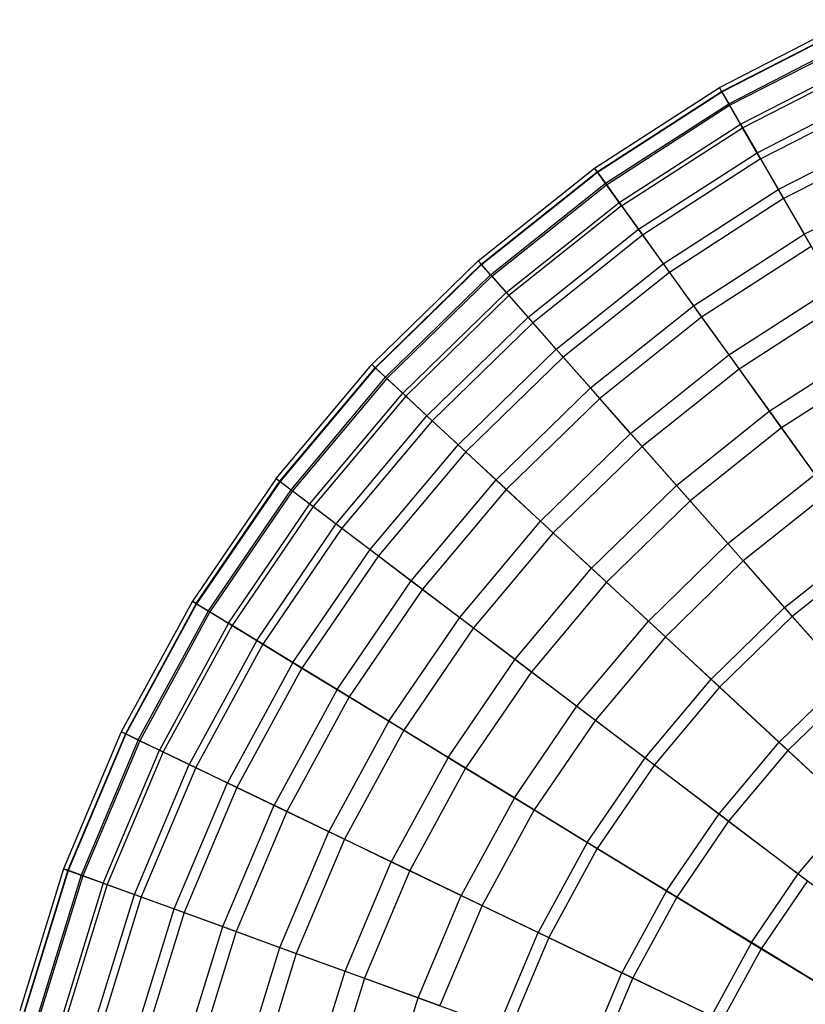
# Model space of a CAD drawing. Extents: x 0.1 to 25.1, y -5.4 to 12.3.
# Tile 12 of 107: x 6.8 to 10, y 2.1 to 6. Entities that reach past the tile are written whole.
import ezdxf

# ---------------------------------------------------------------- set-up
doc = ezdxf.new("R2010")
doc.units = 0
doc.header["$LTSCALE"] = 2.54
doc.layers.get('0').update_dxf_attribs({"color": 13, "linetype": 'CONTINUOUS'})

# ---------------------------------------------------------------- blocks, each defined once
blk = doc.blocks.new('GRUPUJ_1')
at = {"color": 0}
for p, q in [((9.5, 11.1943, 12.825), (10.0323, 11.4672, 12.825)), ((9.5, 11.1943, 12.825), (10.0323, 11.4672, 12.825)), ((9.5093, 11.1783, 12.3542), (10.0399, 11.4503, 12.3542)), ((9.5093, 11.1783, 12.3542), (10.0399, 11.4503, 12.3542)), ((9.5101, 11.1769, 13.3159), (10.0406, 11.4488, 13.3159)), ((9.5101, 11.1769, 13.3159), (10.0406, 11.4488, 13.3159)), ((9.5376, 11.1292, 11.8783), (10.0632, 11.3987, 11.8783)), ((9.5376, 11.1292, 11.8783), (10.0632, 11.3987, 11.8783)), ((9.5414, 11.1226, 13.8181), (10.0663, 11.3917, 13.8181)), ((9.5414, 11.1226, 13.8181), (10.0663, 11.3917, 13.8181)), ((9.5851, 11.047, 11.4064), (10.1022, 11.3121, 11.4064)), ((9.5851, 11.047, 11.4064), (10.1022, 11.3121, 11.4064)), ((9.5936, 11.0322, 14.3119), (10.1093, 11.2966, 14.3119)), ((9.5936, 11.0322, 14.3119), (10.1093, 11.2966, 14.3119)), ((8.9975, 10.8698, 12.825), (9.5, 11.1943, 12.825)), ((8.9975, 10.8698, 12.825), (9.5, 11.1943, 12.825)), ((9.0083, 10.8547, 12.3542), (9.5093, 11.1783, 12.3542)), ((9.0083, 10.8547, 12.3542), (9.5093, 11.1783, 12.3542)), ((9.0093, 10.8534, 13.3159), (9.5101, 11.1769, 13.3159)), ((9.0093, 10.8534, 13.3159), (9.5101, 11.1769, 13.3159)), ((9.5101, 11.1769, 13.3159), (9.5, 11.1943, 12.825)), ((9.5, 11.1943, 12.825), (9.5093, 11.1783, 12.3542)), ((9.5, 11.1943, 12.825), (9.5093, 11.1783, 12.3542)), ((9.5101, 11.1769, 13.3159), (9.5, 11.1943, 12.825)), ((9.5093, 11.1783, 12.3542), (9.5376, 11.1292, 11.8783)), ((9.5093, 11.1783, 12.3542), (9.5376, 11.1292, 11.8783)), ((9.5414, 11.1226, 13.8181), (9.5101, 11.1769, 13.3159)), ((9.5414, 11.1226, 13.8181), (9.5101, 11.1769, 13.3159)), ((9.6516, 10.9317, 10.9418), (10.157, 11.1908, 10.9418)), ((9.6516, 10.9317, 10.9418), (10.157, 11.1908, 10.9418)), ((9.6661, 10.9066, 14.7938), (10.1689, 11.1644, 14.7938)), ((9.6661, 10.9066, 14.7938), (10.1689, 11.1644, 14.7938)), ((9.0414, 10.8087, 11.8783), (9.5376, 11.1292, 11.8783)), ((9.0414, 10.8087, 11.8783), (9.5376, 11.1292, 11.8783)), ((9.0459, 10.8026, 13.8181), (9.5414, 11.1226, 13.8181)), ((9.0459, 10.8026, 13.8181), (9.5414, 11.1226, 13.8181)), ((9.5376, 11.1292, 11.8783), (9.5851, 11.047, 11.4064)), ((9.5376, 11.1292, 11.8783), (9.5851, 11.047, 11.4064)), ((9.5936, 11.0322, 14.3119), (9.5414, 11.1226, 13.8181)), ((9.5936, 11.0322, 14.3119), (9.5414, 11.1226, 13.8181)), ((9.0968, 10.7317, 11.4064), (9.5851, 11.047, 11.4064)), ((9.0968, 10.7317, 11.4064), (9.5851, 11.047, 11.4064)), ((9.1068, 10.7178, 14.3119), (9.5936, 11.0322, 14.3119)), ((9.1068, 10.7178, 14.3119), (9.5936, 11.0322, 14.3119)), ((9.5851, 11.047, 11.4064), (9.6516, 10.9317, 10.9418)), ((9.5851, 11.047, 11.4064), (9.6516, 10.9317, 10.9418)), ((9.6661, 10.9066, 14.7938), (9.5936, 11.0322, 14.3119)), ((9.6661, 10.9066, 14.7938), (9.5936, 11.0322, 14.3119)), ((9.737, 10.7837, 10.4875), (10.2272, 11.0351, 10.4875)), ((9.737, 10.7837, 10.4875), (10.2272, 11.0351, 10.4875)), ((10.2447, 10.9963, 15.2605), (9.7583, 10.7469, 15.2605)), ((10.2447, 10.9963, 15.2605), (9.7583, 10.7469, 15.2605)), ((9.1745, 10.6236, 10.9418), (9.6516, 10.9317, 10.9418)), ((9.1745, 10.6236, 10.9418), (9.6516, 10.9317, 10.9418)), ((9.6661, 10.9066, 14.7938), (9.1915, 10.6, 14.7938)), ((9.6661, 10.9066, 14.7938), (9.1915, 10.6, 14.7938)), ((9.6516, 10.9317, 10.9418), (9.737, 10.7837, 10.4875)), ((9.6516, 10.9317, 10.9418), (9.737, 10.7837, 10.4875)), ((9.6661, 10.9066, 14.7938), (9.7583, 10.7469, 15.2605)), ((9.6661, 10.9066, 14.7938), (9.7583, 10.7469, 15.2605)), ((8.5299, 10.4968, 12.825), (8.9975, 10.8698, 12.825)), ((8.5299, 10.4968, 12.825), (8.9975, 10.8698, 12.825)), ((9.0093, 10.8534, 13.3159), (8.9975, 10.8698, 12.825)), ((8.9975, 10.8698, 12.825), (9.0083, 10.8547, 12.3542)), ((9.0093, 10.8534, 13.3159), (8.9975, 10.8698, 12.825)), ((8.9975, 10.8698, 12.825), (9.0083, 10.8547, 12.3542)), ((8.5421, 10.4829, 12.3542), (9.0083, 10.8547, 12.3542)), ((8.5421, 10.4829, 12.3542), (9.0083, 10.8547, 12.3542)), ((8.5432, 10.4817, 13.3159), (9.0093, 10.8534, 13.3159)), ((8.5432, 10.4817, 13.3159), (9.0093, 10.8534, 13.3159)), ((9.0083, 10.8547, 12.3542), (9.0414, 10.8087, 11.8783)), ((9.0083, 10.8547, 12.3542), (9.0414, 10.8087, 11.8783)), ((9.0459, 10.8026, 13.8181), (9.0093, 10.8534, 13.3159)), ((9.0459, 10.8026, 13.8181), (9.0093, 10.8534, 13.3159)), ((9.841, 10.6037, 10.0467), (10.3128, 10.8455, 10.0467)), ((9.841, 10.6037, 10.0467), (10.3128, 10.8455, 10.0467)), ((8.5796, 10.4405, 11.8783), (9.0414, 10.8087, 11.8783)), ((8.5796, 10.4405, 11.8783), (9.0414, 10.8087, 11.8783)), ((8.5846, 10.4348, 13.8181), (9.0459, 10.8026, 13.8181)), ((8.5846, 10.4348, 13.8181), (9.0459, 10.8026, 13.8181)), ((9.0414, 10.8087, 11.8783), (9.0968, 10.7317, 11.4064)), ((9.0414, 10.8087, 11.8783), (9.0968, 10.7317, 11.4064)), ((9.1068, 10.7178, 14.3119), (9.0459, 10.8026, 13.8181)), ((9.1068, 10.7178, 14.3119), (9.0459, 10.8026, 13.8181)), ((9.2743, 10.4849, 10.4875), (9.737, 10.7837, 10.4875)), ((9.2743, 10.4849, 10.4875), (9.737, 10.7837, 10.4875)), ((9.737, 10.7837, 10.4875), (9.841, 10.6037, 10.0467)), ((9.737, 10.7837, 10.4875), (9.841, 10.6037, 10.0467)), ((9.7583, 10.7469, 15.2605), (9.2991, 10.4504, 15.2605)), ((9.7583, 10.7469, 15.2605), (9.2991, 10.4504, 15.2605)), ((9.7583, 10.7469, 15.2605), (9.8693, 10.5547, 15.709)), ((9.7583, 10.7469, 15.2605), (9.8693, 10.5547, 15.709)), ((8.6424, 10.3693, 11.4064), (9.0968, 10.7317, 11.4064)), ((8.6424, 10.3693, 11.4064), (9.0968, 10.7317, 11.4064)), ((9.1068, 10.7178, 14.3119), (8.6537, 10.3565, 14.3119)), ((9.1068, 10.7178, 14.3119), (8.6537, 10.3565, 14.3119)), ((9.0968, 10.7317, 11.4064), (9.1745, 10.6236, 10.9418)), ((9.0968, 10.7317, 11.4064), (9.1745, 10.6236, 10.9418)), ((9.1068, 10.7178, 14.3119), (9.1915, 10.6, 14.7938)), ((9.1068, 10.7178, 14.3119), (9.1915, 10.6, 14.7938)), ((8.7305, 10.2695, 10.9418), (9.1745, 10.6236, 10.9418)), ((8.7305, 10.2695, 10.9418), (9.1745, 10.6236, 10.9418)), ((9.1745, 10.6236, 10.9418), (9.2743, 10.4849, 10.4875)), ((9.1745, 10.6236, 10.9418), (9.2743, 10.4849, 10.4875)), ((9.1915, 10.6, 14.7938), (8.7497, 10.2477, 14.7938)), ((9.1915, 10.6, 14.7938), (8.7497, 10.2477, 14.7938)), ((9.1915, 10.6, 14.7938), (9.2991, 10.4504, 15.2605)), ((9.1915, 10.6, 14.7938), (9.2991, 10.4504, 15.2605)), ((9.3957, 10.316, 10.0467), (9.841, 10.6037, 10.0467)), ((9.3957, 10.316, 10.0467), (9.841, 10.6037, 10.0467)), ((9.841, 10.6037, 10.0467), (9.9631, 10.3922, 9.6225)), ((9.841, 10.6037, 10.0467), (9.9631, 10.3922, 9.6225)), ((9.8693, 10.5547, 15.709), (9.4287, 10.2701, 15.709)), ((9.8693, 10.5547, 15.709), (9.4287, 10.2701, 15.709)), ((8.5299, 10.4968, 12.825), (8.1017, 10.0792, 12.825)), ((8.5299, 10.4968, 12.825), (8.1017, 10.0792, 12.825)), ((8.5421, 10.4829, 12.3542), (8.1153, 10.0666, 12.3542)), ((8.5421, 10.4829, 12.3542), (8.1153, 10.0666, 12.3542)), ((8.1164, 10.0655, 13.3159), (8.5432, 10.4817, 13.3159)), ((8.1164, 10.0655, 13.3159), (8.5432, 10.4817, 13.3159)), ((8.5432, 10.4817, 13.3159), (8.5299, 10.4968, 12.825)), ((8.5421, 10.4829, 12.3542), (8.5299, 10.4968, 12.825)), ((8.5421, 10.4829, 12.3542), (8.5299, 10.4968, 12.825)), ((8.5432, 10.4817, 13.3159), (8.5299, 10.4968, 12.825)), ((8.5796, 10.4405, 11.8783), (8.5421, 10.4829, 12.3542)), ((8.5796, 10.4405, 11.8783), (8.5421, 10.4829, 12.3542)), ((8.5846, 10.4348, 13.8181), (8.5432, 10.4817, 13.3159)), ((8.5846, 10.4348, 13.8181), (8.5432, 10.4817, 13.3159)), ((8.8436, 10.1414, 10.4875), (9.2743, 10.4849, 10.4875)), ((8.8436, 10.1414, 10.4875), (9.2743, 10.4849, 10.4875)), ((9.2743, 10.4849, 10.4875), (9.3957, 10.316, 10.0467)), ((9.2743, 10.4849, 10.4875), (9.3957, 10.316, 10.0467)), ((8.5796, 10.4405, 11.8783), (8.1568, 10.028, 11.8783)), ((8.5796, 10.4405, 11.8783), (8.1568, 10.028, 11.8783)), ((8.5846, 10.4348, 13.8181), (8.1624, 10.0229, 13.8181)), ((8.5846, 10.4348, 13.8181), (8.1624, 10.0229, 13.8181)), ((8.6424, 10.3693, 11.4064), (8.5796, 10.4405, 11.8783)), ((8.6424, 10.3693, 11.4064), (8.5796, 10.4405, 11.8783)), ((8.5846, 10.4348, 13.8181), (8.6537, 10.3565, 14.3119)), ((8.5846, 10.4348, 13.8181), (8.6537, 10.3565, 14.3119)), ((9.2991, 10.4504, 15.2605), (8.8717, 10.1095, 15.2605)), ((9.2991, 10.4504, 15.2605), (8.8717, 10.1095, 15.2605)), ((9.2991, 10.4504, 15.2605), (9.4287, 10.2701, 15.709)), ((9.2991, 10.4504, 15.2605), (9.4287, 10.2701, 15.709)), ((9.5382, 10.1178, 9.6225), (9.9631, 10.3922, 9.6225)), ((9.5382, 10.1178, 9.6225), (9.9631, 10.3922, 9.6225)), ((8.6424, 10.3693, 11.4064), (8.2264, 9.9635, 11.4064)), ((8.6424, 10.3693, 11.4064), (8.2264, 9.9635, 11.4064)), ((8.6537, 10.3565, 14.3119), (8.2389, 9.9519, 14.3119)), ((8.6537, 10.3565, 14.3119), (8.2389, 9.9519, 14.3119)), ((8.7305, 10.2695, 10.9418), (8.6424, 10.3693, 11.4064)), ((8.7305, 10.2695, 10.9418), (8.6424, 10.3693, 11.4064)), ((8.6537, 10.3565, 14.3119), (8.7497, 10.2477, 14.7938)), ((8.6537, 10.3565, 14.3119), (8.7497, 10.2477, 14.7938)), ((8.9812, 9.9855, 10.0467), (9.3957, 10.316, 10.0467)), ((8.9812, 9.9855, 10.0467), (9.3957, 10.316, 10.0467)), ((9.3957, 10.316, 10.0467), (9.5382, 10.1178, 9.6225)), ((9.3957, 10.316, 10.0467), (9.5382, 10.1178, 9.6225)), ((9.9982, 10.3313, 16.1363), (9.5792, 10.0607, 16.1363)), ((9.9982, 10.3313, 16.1363), (9.5792, 10.0607, 16.1363)), ((8.7305, 10.2695, 10.9418), (8.3239, 9.8729, 10.9418)), ((8.7305, 10.2695, 10.9418), (8.3239, 9.8729, 10.9418)), ((8.8436, 10.1414, 10.4875), (8.7305, 10.2695, 10.9418)), ((8.8436, 10.1414, 10.4875), (8.7305, 10.2695, 10.9418)), ((9.4287, 10.2701, 15.709), (9.0186, 9.9431, 15.709)), ((9.4287, 10.2701, 15.709), (9.0186, 9.9431, 15.709)), ((9.4287, 10.2701, 15.709), (9.5792, 10.0607, 16.1363)), ((9.4287, 10.2701, 15.709), (9.5792, 10.0607, 16.1363)), ((8.7497, 10.2477, 14.7938), (8.3452, 9.8532, 14.7938)), ((8.7497, 10.2477, 14.7938), (8.3452, 9.8532, 14.7938)), ((8.7497, 10.2477, 14.7938), (8.8717, 10.1095, 15.2605)), ((8.7497, 10.2477, 14.7938), (8.8717, 10.1095, 15.2605)), ((9.7011, 9.8912, 9.218), (10.1026, 10.1505, 9.218)), ((9.7011, 9.8912, 9.218), (10.1026, 10.1505, 9.218)), ((8.8436, 10.1414, 10.4875), (8.4492, 9.7567, 10.4875)), ((8.8436, 10.1414, 10.4875), (8.4492, 9.7567, 10.4875)), ((8.8717, 10.1095, 15.2605), (8.4803, 9.7278, 15.2605)), ((8.8717, 10.1095, 15.2605), (8.4803, 9.7278, 15.2605)), ((8.9812, 9.9855, 10.0467), (8.8436, 10.1414, 10.4875)), ((8.9812, 9.9855, 10.0467), (8.8436, 10.1414, 10.4875)), ((8.8717, 10.1095, 15.2605), (9.0186, 9.9431, 15.709)), ((8.8717, 10.1095, 15.2605), (9.0186, 9.9431, 15.709)), ((9.1427, 9.8024, 9.6225), (9.5382, 10.1178, 9.6225)), ((9.1427, 9.8024, 9.6225), (9.5382, 10.1178, 9.6225)), ((9.5382, 10.1178, 9.6225), (9.7011, 9.8912, 9.218)), ((9.5382, 10.1178, 9.6225), (9.7011, 9.8912, 9.218)), ((7.7172, 9.621, 12.825), (8.1017, 10.0792, 12.825)), ((7.7172, 9.621, 12.825), (8.1017, 10.0792, 12.825)), ((7.732, 9.6098, 12.3542), (8.1153, 10.0666, 12.3542)), ((7.732, 9.6098, 12.3542), (8.1153, 10.0666, 12.3542)), ((8.1164, 10.0655, 13.3159), (7.7332, 9.6088, 13.3159)), ((8.1164, 10.0655, 13.3159), (7.7332, 9.6088, 13.3159)), ((8.1164, 10.0655, 13.3159), (8.1017, 10.0792, 12.825)), ((8.1017, 10.0792, 12.825), (8.1153, 10.0666, 12.3542)), ((8.1017, 10.0792, 12.825), (8.1153, 10.0666, 12.3542)), ((8.1164, 10.0655, 13.3159), (8.1017, 10.0792, 12.825)), ((8.1153, 10.0666, 12.3542), (8.1568, 10.028, 11.8783)), ((8.1153, 10.0666, 12.3542), (8.1568, 10.028, 11.8783)), ((8.1164, 10.0655, 13.3159), (8.1624, 10.0229, 13.8181)), ((8.1164, 10.0655, 13.3159), (8.1624, 10.0229, 13.8181)), ((10.1441, 10.0787, 16.5396), (9.7495, 9.8239, 16.5396)), ((10.1441, 10.0787, 16.5396), (9.7495, 9.8239, 16.5396)), ((7.7771, 9.5756, 11.8783), (8.1568, 10.028, 11.8783)), ((7.7771, 9.5756, 11.8783), (8.1568, 10.028, 11.8783)), ((8.1568, 10.028, 11.8783), (8.2264, 9.9635, 11.4064)), ((8.1568, 10.028, 11.8783), (8.2264, 9.9635, 11.4064)), ((9.5792, 10.0607, 16.1363), (9.1892, 9.7497, 16.1363)), ((9.5792, 10.0607, 16.1363), (9.1892, 9.7497, 16.1363)), ((9.5792, 10.0607, 16.1363), (9.7495, 9.8239, 16.5396)), ((9.5792, 10.0607, 16.1363), (9.7495, 9.8239, 16.5396)), ((8.1624, 10.0229, 13.8181), (7.7832, 9.571, 13.8181)), ((8.1624, 10.0229, 13.8181), (7.7832, 9.571, 13.8181)), ((8.1624, 10.0229, 13.8181), (8.2389, 9.9519, 14.3119)), ((8.1624, 10.0229, 13.8181), (8.2389, 9.9519, 14.3119)), ((7.8528, 9.5183, 11.4064), (8.2264, 9.9635, 11.4064)), ((7.8528, 9.5183, 11.4064), (8.2264, 9.9635, 11.4064)), ((8.2389, 9.9519, 14.3119), (7.8664, 9.5079, 14.3119)), ((8.2389, 9.9519, 14.3119), (7.8664, 9.5079, 14.3119)), ((8.2264, 9.9635, 11.4064), (8.3239, 9.8729, 10.9418)), ((8.2264, 9.9635, 11.4064), (8.3239, 9.8729, 10.9418)), ((8.2389, 9.9519, 14.3119), (8.3452, 9.8532, 14.7938)), ((8.2389, 9.9519, 14.3119), (8.3452, 9.8532, 14.7938)), ((8.9812, 9.9855, 10.0467), (8.6016, 9.6153, 10.0467)), ((8.9812, 9.9855, 10.0467), (8.6016, 9.6153, 10.0467)), ((9.1427, 9.8024, 9.6225), (8.9812, 9.9855, 10.0467)), ((9.1427, 9.8024, 9.6225), (8.9812, 9.9855, 10.0467)), ((9.0186, 9.9431, 15.709), (8.6431, 9.5768, 15.709)), ((9.0186, 9.9431, 15.709), (8.6431, 9.5768, 15.709)), ((9.0186, 9.9431, 15.709), (9.1892, 9.7497, 16.1363)), ((9.0186, 9.9431, 15.709), (9.1892, 9.7497, 16.1363)), ((7.9589, 9.4379, 10.9418), (8.3239, 9.8729, 10.9418)), ((7.9589, 9.4379, 10.9418), (8.3239, 9.8729, 10.9418)), ((8.3239, 9.8729, 10.9418), (8.4492, 9.7567, 10.4875)), ((8.3239, 9.8729, 10.9418), (8.4492, 9.7567, 10.4875)), ((9.3274, 9.5931, 9.218), (9.7011, 9.8912, 9.218)), ((9.3274, 9.5931, 9.218), (9.7011, 9.8912, 9.218)), ((9.7011, 9.8912, 9.218), (9.8836, 9.6373, 8.8361)), ((9.7011, 9.8912, 9.218), (9.8836, 9.6373, 8.8361)), ((8.3452, 9.8532, 14.7938), (7.982, 9.4204, 14.7938)), ((8.3452, 9.8532, 14.7938), (7.982, 9.4204, 14.7938)), ((8.3452, 9.8532, 14.7938), (8.4803, 9.7278, 15.2605)), ((8.3452, 9.8532, 14.7938), (8.4803, 9.7278, 15.2605)), ((9.1427, 9.8024, 9.6225), (8.7806, 9.4492, 9.6225)), ((9.1427, 9.8024, 9.6225), (8.7806, 9.4492, 9.6225)), ((9.3274, 9.5931, 9.218), (9.1427, 9.8024, 9.6225)), ((9.3274, 9.5931, 9.218), (9.1427, 9.8024, 9.6225)), ((9.7495, 9.8239, 16.5396), (9.3822, 9.531, 16.5396)), ((9.7495, 9.8239, 16.5396), (9.3822, 9.531, 16.5396)), ((9.7495, 9.8239, 16.5396), (9.9381, 9.5615, 16.9164)), ((9.7495, 9.8239, 16.5396), (9.9381, 9.5615, 16.9164)), ((8.0951, 9.3347, 10.4875), (8.4492, 9.7567, 10.4875)), ((8.0951, 9.3347, 10.4875), (8.4492, 9.7567, 10.4875)), ((8.4492, 9.7567, 10.4875), (8.6016, 9.6153, 10.0467)), ((8.4492, 9.7567, 10.4875), (8.6016, 9.6153, 10.0467)), ((9.1892, 9.7497, 16.1363), (8.8321, 9.4014, 16.1363)), ((9.1892, 9.7497, 16.1363), (8.8321, 9.4014, 16.1363)), ((9.1892, 9.7497, 16.1363), (9.3822, 9.531, 16.5396)), ((9.1892, 9.7497, 16.1363), (9.3822, 9.531, 16.5396)), ((8.4803, 9.7278, 15.2605), (8.129, 9.3091, 15.2605)), ((8.4803, 9.7278, 15.2605), (8.129, 9.3091, 15.2605)), ((8.4803, 9.7278, 15.2605), (8.6431, 9.5768, 15.709)), ((8.4803, 9.7278, 15.2605), (8.6431, 9.5768, 15.709)), ((9.5343, 9.3587, 8.8361), (9.8836, 9.6373, 8.8361)), ((9.5343, 9.3587, 8.8361), (9.8836, 9.6373, 8.8361)), ((7.7172, 9.621, 12.825), (7.3803, 9.1267, 12.825)), ((7.7172, 9.621, 12.825), (7.3803, 9.1267, 12.825)), ((7.396, 9.1171, 12.3542), (7.732, 9.6098, 12.3542)), ((7.396, 9.1171, 12.3542), (7.732, 9.6098, 12.3542)), ((7.7332, 9.6088, 13.3159), (7.3974, 9.1163, 13.3159)), ((7.7332, 9.6088, 13.3159), (7.3974, 9.1163, 13.3159)), ((7.7172, 9.621, 12.825), (7.7332, 9.6088, 13.3159)), ((7.7172, 9.621, 12.825), (7.732, 9.6098, 12.3542)), ((7.7172, 9.621, 12.825), (7.7332, 9.6088, 13.3159)), ((7.7172, 9.621, 12.825), (7.732, 9.6098, 12.3542)), ((7.732, 9.6098, 12.3542), (7.7771, 9.5756, 11.8783)), ((7.732, 9.6098, 12.3542), (7.7771, 9.5756, 11.8783)), ((7.7332, 9.6088, 13.3159), (7.7832, 9.571, 13.8181)), ((7.7332, 9.6088, 13.3159), (7.7832, 9.571, 13.8181)), ((8.2609, 9.2092, 10.0467), (8.6016, 9.6153, 10.0467)), ((8.2609, 9.2092, 10.0467), (8.6016, 9.6153, 10.0467)), ((8.6016, 9.6153, 10.0467), (8.7806, 9.4492, 9.6225)), ((8.6016, 9.6153, 10.0467), (8.7806, 9.4492, 9.6225)), ((9.3274, 9.5931, 9.218), (8.9852, 9.2594, 9.218)), ((9.3274, 9.5931, 9.218), (8.9852, 9.2594, 9.218)), ((9.5343, 9.3587, 8.8361), (9.3274, 9.5931, 9.218)), ((9.5343, 9.3587, 8.8361), (9.3274, 9.5931, 9.218)), ((7.4444, 9.0876, 11.8783), (7.7771, 9.5756, 11.8783)), ((7.4444, 9.0876, 11.8783), (7.7771, 9.5756, 11.8783)), ((7.7832, 9.571, 13.8181), (7.4509, 9.0836, 13.8181)), ((7.7832, 9.571, 13.8181), (7.4509, 9.0836, 13.8181)), ((7.7771, 9.5756, 11.8783), (7.8528, 9.5183, 11.4064)), ((7.7771, 9.5756, 11.8783), (7.8528, 9.5183, 11.4064)), ((7.7832, 9.571, 13.8181), (7.8664, 9.5079, 14.3119)), ((7.7832, 9.571, 13.8181), (7.8664, 9.5079, 14.3119)), ((8.6431, 9.5768, 15.709), (8.3059, 9.175, 15.709)), ((8.6431, 9.5768, 15.709), (8.3059, 9.175, 15.709)), ((8.6431, 9.5768, 15.709), (8.8321, 9.4014, 16.1363)), ((8.6431, 9.5768, 15.709), (8.8321, 9.4014, 16.1363)), ((9.9381, 9.5615, 16.9164), (9.5961, 9.2887, 16.9164)), ((9.9381, 9.5615, 16.9164), (9.5961, 9.2887, 16.9164)), ((7.5254, 9.038, 11.4064), (7.8528, 9.5183, 11.4064)), ((7.5254, 9.038, 11.4064), (7.8528, 9.5183, 11.4064)), ((7.8528, 9.5183, 11.4064), (7.9589, 9.4379, 10.9418)), ((7.8528, 9.5183, 11.4064), (7.9589, 9.4379, 10.9418)), ((9.3822, 9.531, 16.5396), (9.0459, 9.203, 16.5396)), ((9.3822, 9.531, 16.5396), (9.0459, 9.203, 16.5396)), ((9.3822, 9.531, 16.5396), (9.5961, 9.2887, 16.9164)), ((9.3822, 9.531, 16.5396), (9.5961, 9.2887, 16.9164)), ((7.8664, 9.5079, 14.3119), (7.54, 9.0292, 14.3119)), ((7.8664, 9.5079, 14.3119), (7.54, 9.0292, 14.3119)), ((7.8664, 9.5079, 14.3119), (7.982, 9.4204, 14.7938)), ((7.8664, 9.5079, 14.3119), (7.982, 9.4204, 14.7938)), ((7.639, 8.9686, 10.9418), (7.9589, 9.4379, 10.9418)), ((7.639, 8.9686, 10.9418), (7.9589, 9.4379, 10.9418)), ((7.9589, 9.4379, 10.9418), (8.0951, 9.3347, 10.4875)), ((7.9589, 9.4379, 10.9418), (8.0951, 9.3347, 10.4875)), ((8.4555, 9.0618, 9.6225), (8.7806, 9.4492, 9.6225)), ((8.4555, 9.0618, 9.6225), (8.7806, 9.4492, 9.6225)), ((8.7806, 9.4492, 9.6225), (8.9852, 9.2594, 9.218)), ((8.7806, 9.4492, 9.6225), (8.9852, 9.2594, 9.218)), ((7.982, 9.4204, 14.7938), (7.6637, 8.9535, 14.7938)), ((7.982, 9.4204, 14.7938), (7.6637, 8.9535, 14.7938)), ((7.982, 9.4204, 14.7938), (8.129, 9.3091, 15.2605)), ((7.982, 9.4204, 14.7938), (8.129, 9.3091, 15.2605)), ((8.8321, 9.4014, 16.1363), (8.5115, 9.0193, 16.1363)), ((8.8321, 9.4014, 16.1363), (8.5115, 9.0193, 16.1363)), ((8.8321, 9.4014, 16.1363), (9.0459, 9.203, 16.5396)), ((8.8321, 9.4014, 16.1363), (9.0459, 9.203, 16.5396)), ((9.5343, 9.3587, 8.8361), (9.2144, 9.0467, 8.8361)), ((9.5343, 9.3587, 8.8361), (9.2144, 9.0467, 8.8361)), ((9.7618, 9.1009, 8.4804), (9.5343, 9.3587, 8.8361)), ((9.7618, 9.1009, 8.4804), (9.5343, 9.3587, 8.8361)), ((9.7618, 9.1009, 8.4804), (10.0843, 9.3581, 8.4804)), ((9.7618, 9.1009, 8.4804), (10.0843, 9.3581, 8.4804)), ((7.7848, 8.8796, 10.4875), (8.0951, 9.3347, 10.4875)), ((7.7848, 8.8796, 10.4875), (8.0951, 9.3347, 10.4875)), ((8.0951, 9.3347, 10.4875), (8.2609, 9.2092, 10.0467)), ((8.0951, 9.3347, 10.4875), (8.2609, 9.2092, 10.0467)), ((10.1117, 9.3201, 17.2137), (9.7928, 9.0658, 17.2137)), ((10.1117, 9.3201, 17.2137), (9.7928, 9.0658, 17.2137)), ((8.129, 9.3091, 15.2605), (7.821, 8.8574, 15.2605)), ((8.129, 9.3091, 15.2605), (7.821, 8.8574, 15.2605)), ((8.129, 9.3091, 15.2605), (8.3059, 9.175, 15.709)), ((8.129, 9.3091, 15.2605), (8.3059, 9.175, 15.709)), ((9.5961, 9.2887, 16.9164), (9.2829, 8.9832, 16.9164)), ((9.5961, 9.2887, 16.9164), (9.2829, 8.9832, 16.9164)), ((9.5961, 9.2887, 16.9164), (9.7928, 9.0658, 17.2137)), ((9.5961, 9.2887, 16.9164), (9.7928, 9.0658, 17.2137)), ((8.678, 8.8932, 9.218), (8.9852, 9.2594, 9.218)), ((8.678, 8.8932, 9.218), (8.9852, 9.2594, 9.218)), ((8.9852, 9.2594, 9.218), (9.2144, 9.0467, 8.8361)), ((8.9852, 9.2594, 9.218), (9.2144, 9.0467, 8.8361)), ((7.9622, 8.7711, 10.0467), (8.2609, 9.2092, 10.0467)), ((7.9622, 8.7711, 10.0467), (8.2609, 9.2092, 10.0467)), ((8.2609, 9.2092, 10.0467), (8.4555, 9.0618, 9.6225)), ((8.2609, 9.2092, 10.0467), (8.4555, 9.0618, 9.6225)), ((9.0459, 9.203, 16.5396), (8.744, 8.8432, 16.5396)), ((9.0459, 9.203, 16.5396), (8.744, 8.8432, 16.5396)), ((9.0459, 9.203, 16.5396), (9.2829, 8.9832, 16.9164)), ((9.0459, 9.203, 16.5396), (9.2829, 8.9832, 16.9164)), ((8.3059, 9.175, 15.709), (8.0105, 8.7416, 15.709)), ((8.3059, 9.175, 15.709), (8.0105, 8.7416, 15.709)), ((8.3059, 9.175, 15.709), (8.5115, 9.0193, 16.1363)), ((8.3059, 9.175, 15.709), (8.5115, 9.0193, 16.1363)), ((7.3803, 9.1267, 12.825), (7.0942, 8.6014, 12.825)), ((7.3803, 9.1267, 12.825), (7.0942, 8.6014, 12.825)), ((7.396, 9.1171, 12.3542), (7.1109, 8.5934, 12.3542)), ((7.396, 9.1171, 12.3542), (7.1109, 8.5934, 12.3542)), ((7.3974, 9.1163, 13.3159), (7.1123, 8.5927, 13.3159)), ((7.3974, 9.1163, 13.3159), (7.1123, 8.5927, 13.3159)), ((7.3803, 9.1267, 12.825), (7.3974, 9.1163, 13.3159)), ((7.3803, 9.1267, 12.825), (7.3974, 9.1163, 13.3159)), ((7.396, 9.1171, 12.3542), (7.3803, 9.1267, 12.825)), ((7.396, 9.1171, 12.3542), (7.3803, 9.1267, 12.825)), ((7.396, 9.1171, 12.3542), (7.4444, 9.0876, 11.8783)), ((7.396, 9.1171, 12.3542), (7.4444, 9.0876, 11.8783)), ((7.3974, 9.1163, 13.3159), (7.4509, 9.0836, 13.8181)), ((7.3974, 9.1163, 13.3159), (7.4509, 9.0836, 13.8181)), ((7.1619, 8.5688, 11.8783), (7.4444, 9.0876, 11.8783)), ((7.1619, 8.5688, 11.8783), (7.4444, 9.0876, 11.8783)), ((7.4509, 9.0836, 13.8181), (7.1688, 8.5655, 13.8181)), ((7.4509, 9.0836, 13.8181), (7.1688, 8.5655, 13.8181)), ((7.4444, 9.0876, 11.8783), (7.5254, 9.038, 11.4064)), ((7.4444, 9.0876, 11.8783), (7.5254, 9.038, 11.4064)), ((7.4509, 9.0836, 13.8181), (7.54, 9.0292, 14.3119)), ((7.4509, 9.0836, 13.8181), (7.54, 9.0292, 14.3119)), ((9.7618, 9.1009, 8.4804), (9.4665, 8.8128, 8.4804)), ((9.7618, 9.1009, 8.4804), (9.4665, 8.8128, 8.4804)), ((10.0087, 8.8211, 8.1533), (9.7618, 9.1009, 8.4804)), ((10.0087, 8.8211, 8.1533), (9.7618, 9.1009, 8.4804)), ((7.5254, 9.038, 11.4064), (7.2474, 8.5276, 11.4064)), ((7.5254, 9.038, 11.4064), (7.2474, 8.5276, 11.4064)), ((7.639, 8.9686, 10.9418), (7.5254, 9.038, 11.4064)), ((7.639, 8.9686, 10.9418), (7.5254, 9.038, 11.4064)), ((8.1705, 8.6438, 9.6225), (8.4555, 9.0618, 9.6225)), ((8.1705, 8.6438, 9.6225), (8.4555, 9.0618, 9.6225)), ((8.4555, 9.0618, 9.6225), (8.678, 8.8932, 9.218)), ((8.4555, 9.0618, 9.6225), (8.678, 8.8932, 9.218)), ((8.9272, 8.7044, 8.8361), (9.2144, 9.0467, 8.8361)), ((8.9272, 8.7044, 8.8361), (9.2144, 9.0467, 8.8361)), ((9.2144, 9.0467, 8.8361), (9.4665, 8.8128, 8.4804)), ((9.2144, 9.0467, 8.8361), (9.4665, 8.8128, 8.4804)), ((9.7928, 9.0658, 17.2137), (9.5008, 8.781, 17.2137)), ((9.7928, 9.0658, 17.2137), (9.5008, 8.781, 17.2137)), ((9.7928, 9.0658, 17.2137), (10.0409, 8.7847, 17.5354)), ((9.7928, 9.0658, 17.2137), (10.0409, 8.7847, 17.5354)), ((7.54, 9.0292, 14.3119), (7.2628, 8.5202, 14.3119)), ((7.54, 9.0292, 14.3119), (7.2628, 8.5202, 14.3119)), ((7.54, 9.0292, 14.3119), (7.6637, 8.9535, 14.7938)), ((7.54, 9.0292, 14.3119), (7.6637, 8.9535, 14.7938)), ((8.5115, 9.0193, 16.1363), (8.2305, 8.6072, 16.1363)), ((8.5115, 9.0193, 16.1363), (8.2305, 8.6072, 16.1363)), ((8.5115, 9.0193, 16.1363), (8.744, 8.8432, 16.5396)), ((8.5115, 9.0193, 16.1363), (8.744, 8.8432, 16.5396)), ((7.639, 8.9686, 10.9418), (7.3674, 8.4699, 10.9418)), ((7.639, 8.9686, 10.9418), (7.3674, 8.4699, 10.9418)), ((7.7848, 8.8796, 10.4875), (7.639, 8.9686, 10.9418)), ((7.7848, 8.8796, 10.4875), (7.639, 8.9686, 10.9418)), ((9.2829, 8.9832, 16.9164), (9.0017, 8.648, 16.9164)), ((9.2829, 8.9832, 16.9164), (9.0017, 8.648, 16.9164)), ((9.2829, 8.9832, 16.9164), (9.5008, 8.781, 17.2137)), ((9.2829, 8.9832, 16.9164), (9.5008, 8.781, 17.2137)), ((7.6637, 8.9535, 14.7938), (7.3935, 8.4573, 14.7938)), ((7.6637, 8.9535, 14.7938), (7.3935, 8.4573, 14.7938)), ((7.6637, 8.9535, 14.7938), (7.821, 8.8574, 15.2605)), ((7.6637, 8.9535, 14.7938), (7.821, 8.8574, 15.2605)), ((7.7848, 8.8796, 10.4875), (7.5213, 8.3958, 10.4875)), ((7.7848, 8.8796, 10.4875), (7.5213, 8.3958, 10.4875)), ((7.9622, 8.7711, 10.0467), (7.7848, 8.8796, 10.4875)), ((7.9622, 8.7711, 10.0467), (7.7848, 8.8796, 10.4875)), ((8.4087, 8.4983, 9.218), (8.678, 8.8932, 9.218)), ((8.4087, 8.4983, 9.218), (8.678, 8.8932, 9.218)), ((8.678, 8.8932, 9.218), (8.9272, 8.7044, 8.8361)), ((8.678, 8.8932, 9.218), (8.9272, 8.7044, 8.8361)), ((7.821, 8.8574, 15.2605), (7.5596, 8.3773, 15.2605)), ((7.821, 8.8574, 15.2605), (7.5596, 8.3773, 15.2605)), ((7.821, 8.8574, 15.2605), (8.0105, 8.7416, 15.709)), ((7.821, 8.8574, 15.2605), (8.0105, 8.7416, 15.709)), ((8.744, 8.8432, 16.5396), (8.4794, 8.4551, 16.5396)), ((8.744, 8.8432, 16.5396), (8.4794, 8.4551, 16.5396)), ((8.744, 8.8432, 16.5396), (9.0017, 8.648, 16.9164)), ((8.744, 8.8432, 16.5396), (9.0017, 8.648, 16.9164)), ((9.2013, 8.4968, 8.4804), (9.4665, 8.8128, 8.4804)), ((9.2013, 8.4968, 8.4804), (9.4665, 8.8128, 8.4804)), ((9.4665, 8.8128, 8.4804), (9.7401, 8.559, 8.1533)), ((9.4665, 8.8128, 8.4804), (9.7401, 8.559, 8.1533)), ((10.0087, 8.8211, 8.1533), (9.7401, 8.559, 8.1533)), ((10.0087, 8.8211, 8.1533), (9.7401, 8.559, 8.1533)), ((7.9622, 8.7711, 10.0467), (7.7087, 8.3055, 10.0467)), ((7.9622, 8.7711, 10.0467), (7.7087, 8.3055, 10.0467)), ((8.1705, 8.6438, 9.6225), (7.9622, 8.7711, 10.0467)), ((8.1705, 8.6438, 9.6225), (7.9622, 8.7711, 10.0467)), ((9.5008, 8.781, 17.2137), (9.2386, 8.4685, 17.2137)), ((9.5008, 8.781, 17.2137), (9.2386, 8.4685, 17.2137)), ((9.5008, 8.781, 17.2137), (9.7756, 8.526, 17.5354)), ((9.5008, 8.781, 17.2137), (9.7756, 8.526, 17.5354)), ((10.0409, 8.7847, 17.5354), (9.7756, 8.526, 17.5354)), ((10.0409, 8.7847, 17.5354), (9.7756, 8.526, 17.5354)), ((8.0105, 8.7416, 15.709), (7.7596, 8.281, 15.709)), ((8.0105, 8.7416, 15.709), (7.7596, 8.281, 15.709)), ((8.0105, 8.7416, 15.709), (8.2305, 8.6072, 16.1363)), ((8.0105, 8.7416, 15.709), (8.2305, 8.6072, 16.1363)), ((8.6755, 8.3352, 8.8361), (8.9272, 8.7044, 8.8361)), ((8.6755, 8.3352, 8.8361), (8.9272, 8.7044, 8.8361)), ((8.9272, 8.7044, 8.8361), (9.2013, 8.4968, 8.4804)), ((8.9272, 8.7044, 8.8361), (9.2013, 8.4968, 8.4804)), ((8.1705, 8.6438, 9.6225), (7.9286, 8.1996, 9.6225)), ((8.1705, 8.6438, 9.6225), (7.9286, 8.1996, 9.6225)), ((8.4087, 8.4983, 9.218), (8.1705, 8.6438, 9.6225)), ((8.4087, 8.4983, 9.218), (8.1705, 8.6438, 9.6225)), ((9.0017, 8.648, 16.9164), (8.7552, 8.2865, 16.9164)), ((9.0017, 8.648, 16.9164), (8.7552, 8.2865, 16.9164)), ((9.0017, 8.648, 16.9164), (9.2386, 8.4685, 17.2137)), ((9.0017, 8.648, 16.9164), (9.2386, 8.4685, 17.2137)), ((7.0942, 8.6014, 12.825), (6.8618, 8.0503, 12.825)), ((7.0942, 8.6014, 12.825), (6.8618, 8.0503, 12.825)), ((7.1109, 8.5934, 12.3542), (7.0942, 8.6014, 12.825)), ((7.0942, 8.6014, 12.825), (7.1123, 8.5927, 13.3159)), ((7.1109, 8.5934, 12.3542), (7.0942, 8.6014, 12.825)), ((7.0942, 8.6014, 12.825), (7.1123, 8.5927, 13.3159)), ((8.2305, 8.6072, 16.1363), (7.992, 8.1691, 16.1363)), ((8.2305, 8.6072, 16.1363), (7.992, 8.1691, 16.1363)), ((8.2305, 8.6072, 16.1363), (8.4794, 8.4551, 16.5396)), ((8.2305, 8.6072, 16.1363), (8.4794, 8.4551, 16.5396)), ((7.1109, 8.5934, 12.3542), (6.8792, 8.0439, 12.3542)), ((7.1109, 8.5934, 12.3542), (6.8792, 8.0439, 12.3542)), ((7.1123, 8.5927, 13.3159), (6.8808, 8.0434, 13.3159)), ((7.1123, 8.5927, 13.3159), (6.8808, 8.0434, 13.3159)), ((7.1619, 8.5688, 11.8783), (6.9325, 8.0246, 11.8783)), ((7.1619, 8.5688, 11.8783), (6.9325, 8.0246, 11.8783)), ((7.1688, 8.5655, 13.8181), (6.9396, 8.0219, 13.8181)), ((7.1688, 8.5655, 13.8181), (6.9396, 8.0219, 13.8181)), ((7.1619, 8.5688, 11.8783), (7.1109, 8.5934, 12.3542)), ((7.1619, 8.5688, 11.8783), (7.1109, 8.5934, 12.3542)), ((7.1123, 8.5927, 13.3159), (7.1688, 8.5655, 13.8181)), ((7.1123, 8.5927, 13.3159), (7.1688, 8.5655, 13.8181)), ((7.1619, 8.5688, 11.8783), (7.2474, 8.5276, 11.4064)), ((7.1619, 8.5688, 11.8783), (7.2474, 8.5276, 11.4064)), ((7.1688, 8.5655, 13.8181), (7.2628, 8.5202, 14.3119)), ((7.1688, 8.5655, 13.8181), (7.2628, 8.5202, 14.3119)), ((7.0217, 7.9921, 11.4064), (7.2474, 8.5276, 11.4064)), ((7.0217, 7.9921, 11.4064), (7.2474, 8.5276, 11.4064)), ((7.2628, 8.5202, 14.3119), (7.0377, 7.9862, 14.3119)), ((7.2628, 8.5202, 14.3119), (7.0377, 7.9862, 14.3119)), ((7.2474, 8.5276, 11.4064), (7.3674, 8.4699, 10.9418)), ((7.2474, 8.5276, 11.4064), (7.3674, 8.4699, 10.9418)), ((7.2628, 8.5202, 14.3119), (7.3935, 8.4573, 14.7938)), ((7.2628, 8.5202, 14.3119), (7.3935, 8.4573, 14.7938)), ((9.4988, 8.2715, 8.1533), (9.7401, 8.559, 8.1533)), ((9.4988, 8.2715, 8.1533), (9.7401, 8.559, 8.1533)), ((9.7756, 8.526, 17.5354), (9.5375, 8.2422, 17.5354)), ((9.7756, 8.526, 17.5354), (9.5375, 8.2422, 17.5354)), ((9.7401, 8.559, 8.1533), (10.0333, 8.2869, 7.8574)), ((9.7401, 8.559, 8.1533), (10.0333, 8.2869, 7.8574)), ((9.7756, 8.526, 17.5354), (10.0677, 8.2549, 17.8241)), ((9.7756, 8.526, 17.5354), (10.0677, 8.2549, 17.8241)), ((8.4087, 8.4983, 9.218), (8.1801, 8.0785, 9.218)), ((8.4087, 8.4983, 9.218), (8.1801, 8.0785, 9.218)), ((8.6755, 8.3352, 8.8361), (8.4087, 8.4983, 9.218)), ((8.6755, 8.3352, 8.8361), (8.4087, 8.4983, 9.218)), ((8.9689, 8.1559, 8.4804), (9.2013, 8.4968, 8.4804)), ((8.9689, 8.1559, 8.4804), (9.2013, 8.4968, 8.4804)), ((9.2013, 8.4968, 8.4804), (9.4988, 8.2715, 8.1533)), ((9.2013, 8.4968, 8.4804), (9.4988, 8.2715, 8.1533)), ((7.1468, 7.9466, 10.9418), (7.3674, 8.4699, 10.9418)), ((7.1468, 7.9466, 10.9418), (7.3674, 8.4699, 10.9418)), ((7.3935, 8.4573, 14.7938), (7.174, 7.9366, 14.7938)), ((7.3935, 8.4573, 14.7938), (7.174, 7.9366, 14.7938)), ((7.3674, 8.4699, 10.9418), (7.5213, 8.3958, 10.4875)), ((7.3674, 8.4699, 10.9418), (7.5213, 8.3958, 10.4875)), ((7.3935, 8.4573, 14.7938), (7.5596, 8.3773, 15.2605)), ((7.3935, 8.4573, 14.7938), (7.5596, 8.3773, 15.2605)), ((8.4794, 8.4551, 16.5396), (8.2547, 8.0425, 16.5396)), ((8.4794, 8.4551, 16.5396), (8.2547, 8.0425, 16.5396)), ((8.4794, 8.4551, 16.5396), (8.7552, 8.2865, 16.9164)), ((8.4794, 8.4551, 16.5396), (8.7552, 8.2865, 16.9164)), ((9.2386, 8.4685, 17.2137), (9.0088, 8.1315, 17.2137)), ((9.2386, 8.4685, 17.2137), (9.0088, 8.1315, 17.2137)), ((9.2386, 8.4685, 17.2137), (9.5375, 8.2422, 17.5354)), ((9.2386, 8.4685, 17.2137), (9.5375, 8.2422, 17.5354)), ((7.3073, 7.8881, 10.4875), (7.5213, 8.3958, 10.4875)), ((7.3073, 7.8881, 10.4875), (7.5213, 8.3958, 10.4875)), ((7.5596, 8.3773, 15.2605), (7.3472, 7.8736, 15.2605)), ((7.5596, 8.3773, 15.2605), (7.3472, 7.8736, 15.2605)), ((7.5213, 8.3958, 10.4875), (7.7087, 8.3055, 10.0467)), ((7.5213, 8.3958, 10.4875), (7.7087, 8.3055, 10.0467)), ((7.5596, 8.3773, 15.2605), (7.7596, 8.281, 15.709)), ((7.5596, 8.3773, 15.2605), (7.7596, 8.281, 15.709)), ((8.6755, 8.3352, 8.8361), (8.4618, 7.9428, 8.8361)), ((8.6755, 8.3352, 8.8361), (8.4618, 7.9428, 8.8361)), ((8.9689, 8.1559, 8.4804), (8.6755, 8.3352, 8.8361)), ((8.9689, 8.1559, 8.4804), (8.6755, 8.3352, 8.8361)), ((7.5027, 7.817, 10.0467), (7.7087, 8.3055, 10.0467)), ((7.5027, 7.817, 10.0467), (7.7087, 8.3055, 10.0467)), ((7.7087, 8.3055, 10.0467), (7.9286, 8.1996, 9.6225)), ((7.7087, 8.3055, 10.0467), (7.9286, 8.1996, 9.6225)), ((8.7552, 8.2865, 16.9164), (8.5459, 7.9023, 16.9164)), ((8.7552, 8.2865, 16.9164), (8.5459, 7.9023, 16.9164)), ((8.7552, 8.2865, 16.9164), (9.0088, 8.1315, 17.2137)), ((8.7552, 8.2865, 16.9164), (9.0088, 8.1315, 17.2137)), ((9.8177, 8.0299, 7.8574), (10.0333, 8.2869, 7.8574)), ((9.8177, 8.0299, 7.8574), (10.0333, 8.2869, 7.8574)), ((7.7596, 8.281, 15.709), (7.5559, 7.7977, 15.709)), ((7.7596, 8.281, 15.709), (7.5559, 7.7977, 15.709)), ((7.7596, 8.281, 15.709), (7.992, 8.1691, 16.1363)), ((7.7596, 8.281, 15.709), (7.992, 8.1691, 16.1363)), ((9.2874, 7.9613, 8.1533), (9.4988, 8.2715, 8.1533)), ((9.2874, 7.9613, 8.1533), (9.4988, 8.2715, 8.1533)), ((9.4988, 8.2715, 8.1533), (9.8177, 8.0299, 7.8574)), ((9.4988, 8.2715, 8.1533), (9.8177, 8.0299, 7.8574)), ((9.5375, 8.2422, 17.5354), (9.3288, 7.936, 17.5354)), ((9.5375, 8.2422, 17.5354), (9.3288, 7.936, 17.5354)), ((9.5375, 8.2422, 17.5354), (9.8551, 8.0015, 17.8241)), ((9.5375, 8.2422, 17.5354), (9.8551, 8.0015, 17.8241)), ((7.7321, 7.7335, 9.6225), (7.9286, 8.1996, 9.6225)), ((7.7321, 7.7335, 9.6225), (7.9286, 8.1996, 9.6225)), ((7.992, 8.1691, 16.1363), (7.7982, 7.7095, 16.1363)), ((7.992, 8.1691, 16.1363), (7.7982, 7.7095, 16.1363)), ((7.9286, 8.1996, 9.6225), (8.1801, 8.0785, 9.218)), ((7.9286, 8.1996, 9.6225), (8.1801, 8.0785, 9.218)), ((7.992, 8.1691, 16.1363), (8.2547, 8.0425, 16.5396)), ((7.992, 8.1691, 16.1363), (8.2547, 8.0425, 16.5396)), ((8.9689, 8.1559, 8.4804), (8.7716, 7.7936, 8.4804)), ((8.9689, 8.1559, 8.4804), (8.7716, 7.7936, 8.4804)), ((9.0088, 8.1315, 17.2137), (8.8138, 7.7733, 17.2137)), ((9.0088, 8.1315, 17.2137), (8.8138, 7.7733, 17.2137)), ((9.2874, 7.9613, 8.1533), (8.9689, 8.1559, 8.4804)), ((9.2874, 7.9613, 8.1533), (8.9689, 8.1559, 8.4804)), ((9.0088, 8.1315, 17.2137), (9.3288, 7.936, 17.5354)), ((9.0088, 8.1315, 17.2137), (9.3288, 7.936, 17.5354)), ((6.8618, 8.0503, 12.825), (6.6855, 7.4787, 12.825)), ((6.8618, 8.0503, 12.825), (6.6855, 7.4787, 12.825)), ((6.8792, 8.0439, 12.3542), (6.8618, 8.0503, 12.825)), ((6.8618, 8.0503, 12.825), (6.8808, 8.0434, 13.3159)), ((6.8618, 8.0503, 12.825), (6.8808, 8.0434, 13.3159)), ((6.8792, 8.0439, 12.3542), (6.8618, 8.0503, 12.825)), ((7.9944, 7.638, 9.218), (8.1801, 8.0785, 9.218)), ((7.9944, 7.638, 9.218), (8.1801, 8.0785, 9.218)), ((8.1801, 8.0785, 9.218), (8.4618, 7.9428, 8.8361)), ((8.1801, 8.0785, 9.218), (8.4618, 7.9428, 8.8361)), ((6.8792, 8.0439, 12.3542), (6.7035, 7.4741, 12.3542)), ((6.8792, 8.0439, 12.3542), (6.7035, 7.4741, 12.3542)), ((6.8808, 8.0434, 13.3159), (6.705, 7.4737, 13.3159)), ((6.8808, 8.0434, 13.3159), (6.705, 7.4737, 13.3159)), ((6.9325, 8.0246, 11.8783), (6.7584, 7.4601, 11.8783)), ((6.9325, 8.0246, 11.8783), (6.7584, 7.4601, 11.8783)), ((6.9396, 8.0219, 13.8181), (6.7657, 7.4583, 13.8181)), ((6.9396, 8.0219, 13.8181), (6.7657, 7.4583, 13.8181)), ((6.9325, 8.0246, 11.8783), (6.8792, 8.0439, 12.3542)), ((6.9325, 8.0246, 11.8783), (6.8792, 8.0439, 12.3542)), ((6.8808, 8.0434, 13.3159), (6.9396, 8.0219, 13.8181)), ((6.8808, 8.0434, 13.3159), (6.9396, 8.0219, 13.8181)), ((7.0217, 7.9921, 11.4064), (6.9325, 8.0246, 11.8783)), ((7.0217, 7.9921, 11.4064), (6.9325, 8.0246, 11.8783)), ((6.9396, 8.0219, 13.8181), (7.0377, 7.9862, 14.3119)), ((6.9396, 8.0219, 13.8181), (7.0377, 7.9862, 14.3119)), ((8.2547, 8.0425, 16.5396), (8.0723, 7.6097, 16.5396)), ((8.2547, 8.0425, 16.5396), (8.0723, 7.6097, 16.5396)), ((8.2547, 8.0425, 16.5396), (8.5459, 7.9023, 16.9164)), ((8.2547, 8.0425, 16.5396), (8.5459, 7.9023, 16.9164)), ((9.6287, 7.7528, 7.8574), (9.8177, 8.0299, 7.8574)), ((9.6287, 7.7528, 7.8574), (9.8177, 8.0299, 7.8574)), ((9.8177, 8.0299, 7.8574), (10.1559, 7.7737, 7.595)), ((9.8177, 8.0299, 7.8574), (10.1559, 7.7737, 7.595)), ((7.0217, 7.9921, 11.4064), (6.8504, 7.4367, 11.4064)), ((7.0217, 7.9921, 11.4064), (6.8504, 7.4367, 11.4064)), ((7.0377, 7.9862, 14.3119), (6.8669, 7.4325, 14.3119)), ((7.0377, 7.9862, 14.3119), (6.8669, 7.4325, 14.3119)), ((7.0217, 7.9921, 11.4064), (7.1468, 7.9466, 10.9418)), ((7.0217, 7.9921, 11.4064), (7.1468, 7.9466, 10.9418)), ((7.0377, 7.9862, 14.3119), (7.174, 7.9366, 14.7938)), ((7.0377, 7.9862, 14.3119), (7.174, 7.9366, 14.7938)), ((9.8551, 8.0015, 17.8241), (9.6688, 7.7282, 17.8241)), ((9.8551, 8.0015, 17.8241), (9.6688, 7.7282, 17.8241)), ((6.9794, 7.4039, 10.9418), (7.1468, 7.9466, 10.9418)), ((6.9794, 7.4039, 10.9418), (7.1468, 7.9466, 10.9418)), ((7.174, 7.9366, 14.7938), (7.0075, 7.3967, 14.7938)), ((7.174, 7.9366, 14.7938), (7.0075, 7.3967, 14.7938)), ((7.1468, 7.9466, 10.9418), (7.3073, 7.8881, 10.4875)), ((7.1468, 7.9466, 10.9418), (7.3073, 7.8881, 10.4875)), ((7.174, 7.9366, 14.7938), (7.3472, 7.8736, 15.2605)), ((7.174, 7.9366, 14.7938), (7.3472, 7.8736, 15.2605)), ((8.2883, 7.5311, 8.8361), (8.4618, 7.9428, 8.8361)), ((8.2883, 7.5311, 8.8361), (8.4618, 7.9428, 8.8361)), ((8.4618, 7.9428, 8.8361), (8.7716, 7.7936, 8.4804)), ((8.4618, 7.9428, 8.8361), (8.7716, 7.7936, 8.4804)), ((9.2874, 7.9613, 8.1533), (9.1078, 7.6317, 8.1533)), ((9.2874, 7.9613, 8.1533), (9.1078, 7.6317, 8.1533)), ((9.3288, 7.936, 17.5354), (9.1516, 7.6106, 17.5354)), ((9.3288, 7.936, 17.5354), (9.1516, 7.6106, 17.5354)), ((9.6287, 7.7528, 7.8574), (9.2874, 7.9613, 8.1533)), ((9.6287, 7.7528, 7.8574), (9.2874, 7.9613, 8.1533)), ((9.3288, 7.936, 17.5354), (9.6688, 7.7282, 17.8241)), ((9.3288, 7.936, 17.5354), (9.6688, 7.7282, 17.8241)), ((7.1449, 7.3617, 10.4875), (7.3073, 7.8881, 10.4875)), ((7.1449, 7.3617, 10.4875), (7.3073, 7.8881, 10.4875)), ((7.3073, 7.8881, 10.4875), (7.5027, 7.817, 10.0467)), ((7.3073, 7.8881, 10.4875), (7.5027, 7.817, 10.0467)), ((8.5459, 7.9023, 16.9164), (8.376, 7.4991, 16.9164)), ((8.5459, 7.9023, 16.9164), (8.376, 7.4991, 16.9164)), ((8.5459, 7.9023, 16.9164), (8.8138, 7.7733, 17.2137)), ((8.5459, 7.9023, 16.9164), (8.8138, 7.7733, 17.2137)), ((7.3472, 7.8736, 15.2605), (7.1861, 7.3512, 15.2605)), ((7.3472, 7.8736, 15.2605), (7.1861, 7.3512, 15.2605)), ((7.3472, 7.8736, 15.2605), (7.5559, 7.7977, 15.709)), ((7.3472, 7.8736, 15.2605), (7.5559, 7.7977, 15.709)), ((7.3465, 7.3104, 10.0467), (7.5027, 7.817, 10.0467)), ((7.3465, 7.3104, 10.0467), (7.5027, 7.817, 10.0467)), ((7.5027, 7.817, 10.0467), (7.7321, 7.7335, 9.6225)), ((7.5027, 7.817, 10.0467), (7.7321, 7.7335, 9.6225)), ((7.5559, 7.7977, 15.709), (7.4013, 7.2964, 15.709)), ((7.5559, 7.7977, 15.709), (7.4013, 7.2964, 15.709)), ((7.5559, 7.7977, 15.709), (7.7982, 7.7095, 16.1363)), ((7.5559, 7.7977, 15.709), (7.7982, 7.7095, 16.1363)), ((8.6114, 7.4135, 8.4804), (8.7716, 7.7936, 8.4804)), ((8.6114, 7.4135, 8.4804), (8.7716, 7.7936, 8.4804)), ((8.8138, 7.7733, 17.2137), (8.6553, 7.3975, 17.2137)), ((8.8138, 7.7733, 17.2137), (8.6553, 7.3975, 17.2137)), ((8.7716, 7.7936, 8.4804), (9.1078, 7.6317, 8.1533)), ((8.7716, 7.7936, 8.4804), (9.1078, 7.6317, 8.1533)), ((8.8138, 7.7733, 17.2137), (9.1516, 7.6106, 17.5354)), ((8.8138, 7.7733, 17.2137), (9.1516, 7.6106, 17.5354)), ((7.583, 7.2501, 9.6225), (7.7321, 7.7335, 9.6225)), ((7.583, 7.2501, 9.6225), (7.7321, 7.7335, 9.6225)), ((7.7321, 7.7335, 9.6225), (7.9944, 7.638, 9.218)), ((7.7321, 7.7335, 9.6225), (7.9944, 7.638, 9.218)), ((9.6287, 7.7528, 7.8574), (9.4683, 7.4581, 7.8574)), ((9.6287, 7.7528, 7.8574), (9.4683, 7.4581, 7.8574)), ((9.6688, 7.7282, 17.8241), (9.5106, 7.4378, 17.8241)), ((9.6688, 7.7282, 17.8241), (9.5106, 7.4378, 17.8241)), ((9.9908, 7.5315, 7.595), (9.6287, 7.7528, 7.8574)), ((9.9908, 7.5315, 7.595), (9.6287, 7.7528, 7.8574)), ((9.6688, 7.7282, 17.8241), (10.0263, 7.5098, 18.0782)), ((9.6688, 7.7282, 17.8241), (10.0263, 7.5098, 18.0782)), ((7.7982, 7.7095, 16.1363), (7.6512, 7.2328, 16.1363)), ((7.7982, 7.7095, 16.1363), (7.6512, 7.2328, 16.1363)), ((7.7982, 7.7095, 16.1363), (8.0723, 7.6097, 16.5396)), ((7.7982, 7.7095, 16.1363), (8.0723, 7.6097, 16.5396)), ((7.8535, 7.1813, 9.218), (7.9944, 7.638, 9.218)), ((7.8535, 7.1813, 9.218), (7.9944, 7.638, 9.218)), ((8.0723, 7.6097, 16.5396), (7.9338, 7.1608, 16.5396)), ((8.0723, 7.6097, 16.5396), (7.9338, 7.1608, 16.5396)), ((7.9944, 7.638, 9.218), (8.2883, 7.5311, 8.8361)), ((7.9944, 7.638, 9.218), (8.2883, 7.5311, 8.8361)), ((8.0723, 7.6097, 16.5396), (8.376, 7.4991, 16.9164)), ((8.0723, 7.6097, 16.5396), (8.376, 7.4991, 16.9164)), ((8.9621, 7.2858, 8.1533), (9.1078, 7.6317, 8.1533)), ((8.9621, 7.2858, 8.1533), (9.1078, 7.6317, 8.1533)), ((9.1516, 7.6106, 17.5354), (9.0077, 7.2692, 17.5354)), ((9.1516, 7.6106, 17.5354), (9.0077, 7.2692, 17.5354)), ((9.1078, 7.6317, 8.1533), (9.4683, 7.4581, 7.8574)), ((9.1078, 7.6317, 8.1533), (9.4683, 7.4581, 7.8574)), ((9.1516, 7.6106, 17.5354), (9.5106, 7.4378, 17.8241)), ((9.1516, 7.6106, 17.5354), (9.5106, 7.4378, 17.8241)), ((8.1566, 7.1041, 8.8361), (8.2883, 7.5311, 8.8361)), ((8.1566, 7.1041, 8.8361), (8.2883, 7.5311, 8.8361)), ((8.2883, 7.5311, 8.8361), (8.6114, 7.4135, 8.4804)), ((8.2883, 7.5311, 8.8361), (8.6114, 7.4135, 8.4804))]:
    blk.add_line(p, q, dxfattribs=at)

msp = doc.modelspace()

# ---------------------------------------------------------------- block references
at = {"color": 0}
msp.add_blockref('GRUPUJ_1', (0.125, -5.4199, 0.188), dxfattribs=at)

doc.saveas('drawing.dxf')
